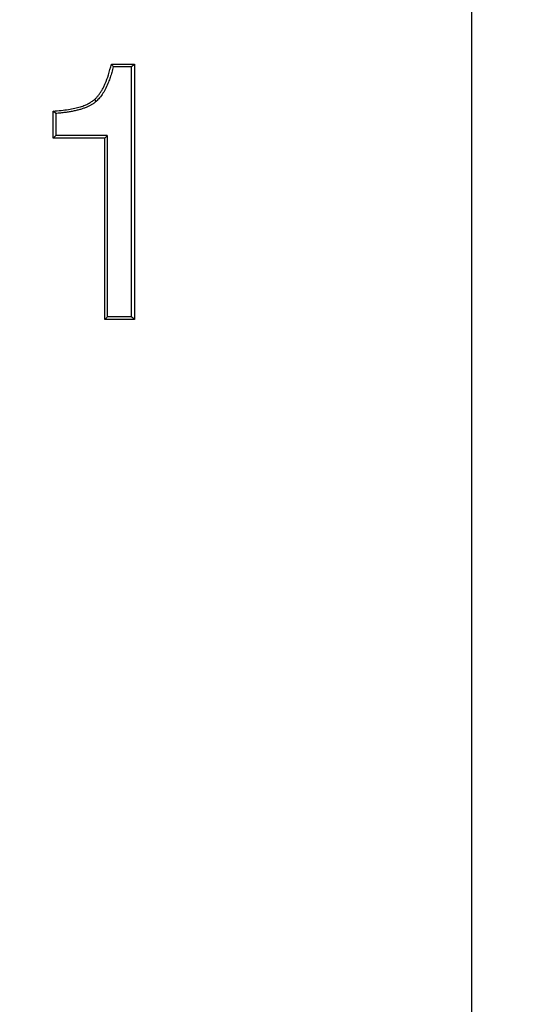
# Model space of a CAD drawing. Header units: millimetres. Extents: x 3 to 2091, y -59 to 1557.
# Tile 26 of 71: x 929 to 948, y 564 to 601. Entities that reach past the tile are written whole.
import ezdxf

# ---------------------------------------------------------------- set-up
doc = ezdxf.new("R2010")
doc.units = ezdxf.units.MM

msp = doc.modelspace()

# ---------------------------------------------------------------- linework, layer by layer
at = {"color": 7, "linetype": 'Continuous', "lineweight": 25}
for p, q in [((945.786, 487.098), (945.786, 653.291)), ((932.148, 599.174), (933.025, 599.174)), ((932.909, 589.617), (932.909, 599.07)), ((933.025, 599.174), (933.025, 589.513)), ((931.508, 597.836), (931.57, 597.766)), ((929.95, 596.377), (929.95, 597.402)), ((930.04, 597.311), (929.95, 597.402)), ((930.04, 597.311), (930.04, 596.475)), ((930.04, 596.475), (929.95, 596.377)), ((931.992, 596.478), (931.992, 589.615)), ((931.9, 596.377), (929.95, 596.377)), ((931.9, 589.513), (931.9, 596.377)), ((933.025, 589.513), (931.9, 589.513))]:
    msp.add_line(p, q, dxfattribs=at)
msp.add_circle((916.559, 559.513), 170, dxfattribs=at)
for radius in [133, 100]:
    msp.add_arc((916.559, 559.513), radius, 270, 90, dxfattribs=at)
for points, knots in [([(916.559, 391.513), (916.979, 391.514), (917.819, 391.516), (919.079, 391.531), (920.339, 391.554), (921.598, 391.587), (922.856, 391.63), (924.114, 391.682), (925.372, 391.743), (926.63, 391.814), (927.887, 391.894), (929.143, 391.984), (930.399, 392.083), (933.83, 392.379), (939.425, 393.015), (947.216, 394.271), (955.016, 395.908), (962.869, 397.954), (970.679, 400.398), (978.477, 403.266), (986.177, 406.539), (996.356, 411.483), (1008.702, 418.686), (1022.661, 428.874), (1035.565, 440.507), (1047.199, 453.411), (1057.387, 467.371), (1066.004, 482.142), (1072.978, 497.466), (1078.29, 513.083), (1081.972, 528.746), (1084.098, 544.228), (1084.786, 559.513), (1084.098, 574.799), (1081.972, 590.281), (1078.29, 605.943), (1072.978, 621.561), (1066.004, 636.885), (1057.387, 651.656), (1047.199, 665.615), (1035.565, 678.519), (1022.661, 690.153), (1008.702, 700.341), (996.356, 707.543), (986.177, 712.487), (978.478, 715.761), (970.679, 718.629), (962.869, 721.073), (955.016, 723.119), (947.217, 724.756), (939.425, 726.011), (933.413, 726.695), (929.144, 727.048), (926.63, 727.217), (924.115, 727.35), (921.598, 727.444), (919.079, 727.502), (917.399, 727.51), (916.559, 727.513)], [0, 0, 0, 0, 0.002389, 0.004777, 0.007164, 0.009551, 0.011938, 0.014324, 0.016711, 0.019098, 0.021485, 0.023872, 0.02626, 0.028649, 0.043454, 0.058261, 0.073506, 0.088752, 0.104385, 0.120019, 0.135975, 0.151933, 0.184342, 0.217095, 0.250023, 0.282951, 0.315704, 0.348113, 0.380017, 0.411274, 0.441757, 0.471361, 0.5, 0.52864, 0.558243, 0.588726, 0.619983, 0.651887, 0.684296, 0.717049, 0.749977, 0.782906, 0.815659, 0.848067, 0.864024, 0.879982, 0.895614, 0.911248, 0.926493, 0.94174, 0.956545, 0.971351, 0.976128, 0.980902, 0.985675, 0.990449, 0.995223, 1, 1, 1, 1]), ([(916.559, 667.183), (922.884, 667.18), (929.209, 666.587), (941.642, 664.238), (947.75, 662.484), (959.538, 657.871), (965.218, 655.014), (975.954, 648.295), (981.01, 644.433), (990.322, 635.835), (994.578, 631.101), (1002.141, 620.921), (1005.448, 615.476), (1010.999, 604.066), (1013.241, 598.1), (1016.584, 585.854), (1017.683, 579.575), (1018.192, 573.247)], [0, 0, 0, 0, 0.125, 0.125, 0.25, 0.25, 0.375, 0.375, 0.5, 0.5, 0.625, 0.625, 0.75, 0.75, 0.875, 0.875, 1, 1, 1, 1]), ([(1018.192, 573.247), (1018.161, 573.591), (1018.1, 574.282), (1017.995, 575.323), (1017.878, 576.373), (1017.749, 577.433), (1017.608, 578.501), (1017.453, 579.579), (1017.286, 580.666), (1017.105, 581.762), (1016.91, 582.866), (1016.701, 583.978), (1016.477, 585.099), (1016.239, 586.227), (1015.986, 587.363), (1015.717, 588.507), (1015.433, 589.658), (1015.132, 590.816), (1014.815, 591.981), (1014.481, 593.153), (1013.985, 594.815), (1013.124, 597.511), (1011.602, 601.753), (1009.179, 607.527), (1005.25, 615.314), (998.041, 626.699), (986.723, 639.523), (971.203, 651.465), (956.89, 658.727), (944.74, 662.834), (935.452, 665.035), (927.677, 666.133), (922.123, 666.525), (919.341, 666.623), (917.95, 666.648), (917.254, 666.654), (916.906, 666.655), (916.708, 666.656), (916.608, 666.656), (916.559, 666.656)], [0, 0, 0, 0, 0.006884, 0.01384, 0.020866, 0.027964, 0.035133, 0.042372, 0.049683, 0.057066, 0.064519, 0.072044, 0.079639, 0.087306, 0.095044, 0.102853, 0.110733, 0.118685, 0.126708, 0.134801, 0.142966, 0.16128, 0.191206, 0.232747, 0.285911, 0.364601, 0.500093, 0.62271, 0.749922, 0.814587, 0.874964, 0.937481, 0.968744, 0.984373, 0.992187, 0.996094, 0.998047, 0.999023, 1, 1, 1, 1]), ([(916.559, 664.263), (922.746, 664.263), (928.937, 663.685), (941.095, 661.396), (947.063, 659.684), (958.573, 655.192), (964.112, 652.412), (974.572, 645.888), (979.492, 642.144), (988.548, 633.825), (992.686, 629.251), (1000.044, 619.434), (1003.265, 614.191), (1008.689, 603.214), (1010.891, 597.479), (1014.21, 585.709), (1015.327, 579.673), (1015.883, 573.587)], [0, 0, 0, 0, 0.125, 0.125, 0.25, 0.25, 0.375, 0.375, 0.5, 0.5, 0.625, 0.625, 0.75, 0.75, 0.875, 0.875, 1, 1, 1, 1]), ([(931.508, 597.836), (931.535, 597.862), (931.589, 597.915), (931.664, 598.004), (931.735, 598.101), (931.801, 598.207), (931.863, 598.322), (931.948, 598.507), (932.05, 598.79), (932.113, 599.038), (932.148, 599.174)], [0, 0, 0, 0, 0.077621, 0.156909, 0.238361, 0.322436, 0.409549, 0.500076, 0.725463, 1, 1, 1, 1]), ([(932.219, 599.072), (932.202, 599.003), (932.167, 598.869), (932.107, 598.677), (932.035, 598.477), (931.945, 598.274), (931.833, 598.075), (931.711, 597.903), (931.616, 597.81), (931.57, 597.766)], [0, 0, 0, 0, 0.141232, 0.274417, 0.399893, 0.567143, 0.721561, 0.865057, 1, 1, 1, 1]), ([(929.95, 597.402), (930.05, 597.41), (930.242, 597.424), (930.513, 597.459), (930.754, 597.504), (930.964, 597.558), (931.138, 597.617), (931.281, 597.684), (931.401, 597.753), (931.473, 597.809), (931.508, 597.836)], [0, 0, 0, 0, 0.184125, 0.35055, 0.499611, 0.633531, 0.749745, 0.837221, 0.920393, 1, 1, 1, 1]), ([(931.57, 597.766), (931.546, 597.745), (931.495, 597.703), (931.41, 597.647), (931.317, 597.595), (931.213, 597.547), (931.101, 597.503), (930.978, 597.463), (930.846, 597.428), (930.704, 597.396), (930.552, 597.368), (930.39, 597.345), (930.219, 597.325), (930.1, 597.316), (930.04, 597.311)], [0, 0, 0, 0, 0.057724, 0.119184, 0.184777, 0.25483, 0.329612, 0.409343, 0.494206, 0.584352, 0.679906, 0.780975, 0.887648, 1, 1, 1, 1]), ([(931.992, 596.478), (931.831, 596.478), (931.51, 596.477), (931.023, 596.476), (930.533, 596.475), (930.204, 596.475), (930.04, 596.475)], [0, 0, 0, 0, 0.251232, 0.501648, 0.751239, 1, 1, 1, 1]), ([(932.909, 589.617), (932.757, 589.616), (932.454, 589.616), (932.146, 589.615), (931.992, 589.615)], [0, 0, 0, 0, 0.500915, 1, 1, 1, 1])]:
    msp.add_open_spline(points, degree=3, knots=knots, dxfattribs=at)
for points in [[(932.148, 599.174), (932.172, 599.14), (932.196, 599.106), (932.219, 599.072)], [(932.909, 599.07), (932.681, 599.071), (932.451, 599.071), (932.219, 599.072)], [(933.025, 599.174), (932.987, 599.139), (932.948, 599.105), (932.909, 599.07)], [(931.9, 596.377), (931.931, 596.411), (931.962, 596.444), (931.992, 596.478)], [(931.992, 589.615), (931.962, 589.581), (931.931, 589.547), (931.9, 589.513)], [(933.025, 589.513), (932.987, 589.548), (932.948, 589.582), (932.909, 589.617)]]:
    msp.add_open_spline(points, degree=3, dxfattribs=at)

doc.saveas('drawing.dxf')
